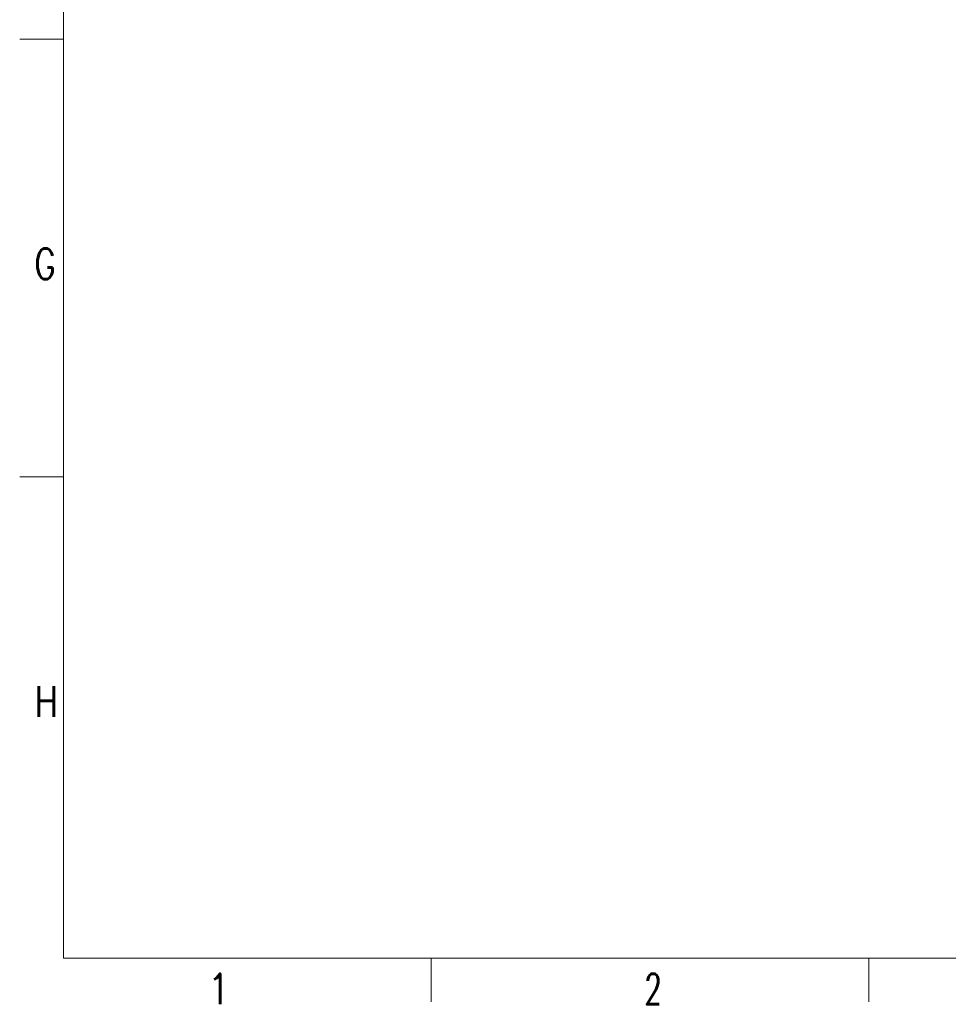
# Model space of a CAD drawing. Header units: inches. Extents: x 0 to 23760, y -13 to 16800.
# Tile 1 of 247: x 0 to 4244, y -11 to 4490. Entities that reach past the tile are written whole.
import ezdxf

# ---------------------------------------------------------------- set-up
doc = ezdxf.new("R2010")
doc.units = ezdxf.units.IN
doc.layers.add('210', color=7, linetype='Continuous', true_color=0xffffff)
doc.styles.add('latin_extended', font='simplex.shx')

msp = doc.modelspace()

# ---------------------------------------------------------------- linework, layer by layer
at = {"layer": '210', "color": 7, "linetype": 'Continuous', "lineweight": 18}
for p, q in [((200, 200), (200, 16600)), ((200, 4400), (0, 4400)), ((200, 2400), (0, 2400)), ((200, 200), (23560, 200)), ((1880, 0), (1880, 200)), ((3880, 0), (3880, 200))]:
    msp.add_line(p, q, dxfattribs=at)

# ---------------------------------------------------------------- texts
at = {"layer": '210', "color": 211, "linetype": 'Continuous', "lineweight": 18, "char_height": 140, "attachment_point": 7, "line_spacing_factor": 0.963855, "style": 'latin_extended'}
for s, insert in [('\\W0.7656;G', (67.11, 3303.644)), ('\\W0.8203;H', (67.11, 1303.644)), ('\\W0.9188;1', (855.328, -10.697)), ('\\W0.6563;2', (2855.328, -10.697))]:
    msp.add_mtext(s, dxfattribs=dict(at, insert=insert))

doc.saveas('drawing.dxf')
